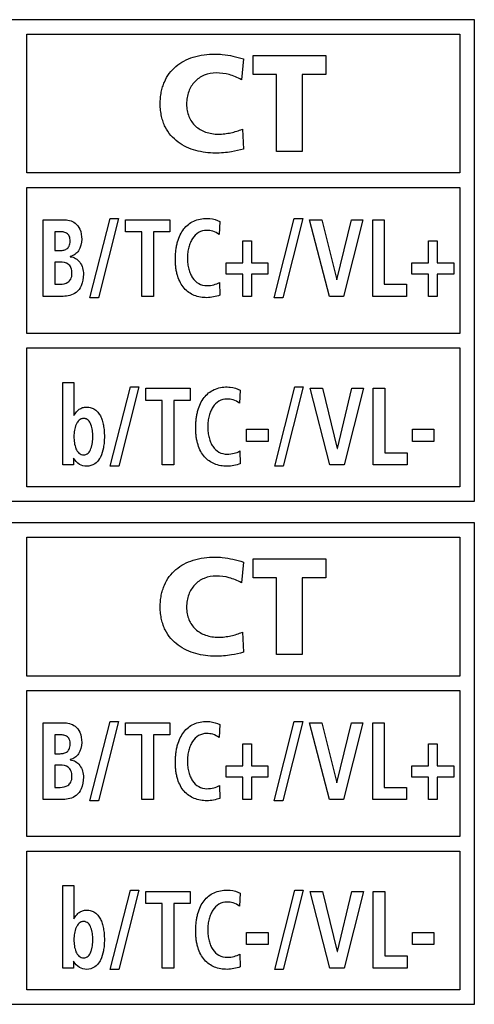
# Model space of a CAD drawing. Extents: x 38 to 249, y 9 to 203.
# Tile 5 of 11: x 71 to 80, y 144 to 163. Entities that reach past the tile are written whole.
import ezdxf

# ---------------------------------------------------------------- set-up
doc = ezdxf.new("R2010")
doc.units = 0
doc.header["$LTSCALE"] = 16.335
doc.layers.get('0').update_dxf_attribs({"linetype": 'CONTINUOUS'})

msp = doc.modelspace()

# ---------------------------------------------------------------- linework, layer by layer
at = {"color": 7, "linetype": 'CONTINUOUS'}
for p, q in [((79.725, 162.678), (60.825, 162.678)), ((79.725, 153.632), (79.725, 162.678)), ((71.31, 159.798), (71.31, 162.408)), ((71.31, 162.408), (79.455, 162.408)), ((79.455, 162.408), (79.455, 159.798)), ((75.383, 161.94), (75.344, 161.551)), ((75.564, 161.646), (75.564, 162.002)), ((75.564, 162.002), (76.93, 162.002)), ((76.93, 162.002), (76.93, 161.646)), ((76.007, 161.646), (75.564, 161.646)), ((76.007, 160.203), (76.007, 161.646)), ((76.487, 161.646), (76.487, 160.203)), ((76.93, 161.646), (76.487, 161.646)), ((75.362, 160.621), (75.385, 160.244)), ((76.487, 160.203), (76.007, 160.203)), ((79.455, 159.798), (71.31, 159.798)), ((71.31, 156.783), (71.31, 159.528)), ((71.31, 159.528), (79.455, 159.528)), ((79.455, 159.528), (79.455, 156.783)), ((71.616, 157.481), (71.616, 158.921)), ((71.616, 158.921), (71.993, 158.921)), ((72.497, 157.456), (72.874, 158.946)), ((73.035, 158.946), (72.658, 157.456)), ((72.874, 158.946), (73.035, 158.946)), ((73.164, 158.694), (73.164, 158.921)), ((73.164, 158.921), (73.998, 158.921)), ((73.998, 158.921), (73.998, 158.694)), ((74.939, 158.887), (74.924, 158.643)), ((75.96, 157.456), (76.337, 158.946)), ((76.498, 158.946), (76.121, 157.456)), ((76.337, 158.946), (76.498, 158.946)), ((76.628, 158.921), (76.86, 158.921)), ((76.999, 157.481), (76.628, 158.921)), ((76.86, 158.921), (77.136, 157.79)), ((77.139, 157.79), (77.413, 158.921)), ((77.628, 158.921), (77.265, 157.481)), ((77.413, 158.921), (77.628, 158.921)), ((77.813, 158.921), (78.03, 158.921)), ((77.813, 157.481), (77.813, 158.921)), ((78.03, 158.921), (78.03, 157.708)), ((71.833, 158.694), (71.833, 158.34)), ((71.916, 158.694), (71.833, 158.694)), ((73.473, 158.694), (73.164, 158.694)), ((73.473, 157.481), (73.473, 158.694)), ((73.689, 158.694), (73.689, 157.481)), ((73.998, 158.694), (73.689, 158.694)), ((75.371, 158.11), (75.371, 158.525)), ((75.371, 158.525), (75.532, 158.525)), ((75.532, 158.525), (75.532, 158.11)), ((78.864, 158.525), (79.024, 158.525)), ((78.864, 158.11), (78.864, 158.525)), ((79.024, 158.525), (79.024, 158.11)), ((71.833, 158.34), (71.921, 158.34)), ((72.126, 158.23), (72.126, 158.226)), ((71.833, 158.125), (71.833, 157.708)), ((71.935, 158.125), (71.833, 158.125)), ((75.059, 157.896), (75.059, 158.11)), ((75.059, 158.11), (75.371, 158.11)), ((75.532, 158.11), (75.844, 158.11)), ((75.844, 158.11), (75.844, 157.896)), ((78.552, 158.11), (78.864, 158.11)), ((78.552, 157.896), (78.552, 158.11)), ((79.024, 158.11), (79.337, 158.11)), ((79.337, 158.11), (79.337, 157.896)), ((75.371, 157.896), (75.059, 157.896)), ((75.371, 157.481), (75.371, 157.896)), ((75.844, 157.896), (75.532, 157.896)), ((75.532, 157.896), (75.532, 157.481)), ((77.136, 157.79), (77.139, 157.79)), ((78.864, 157.896), (78.552, 157.896)), ((78.864, 157.481), (78.864, 157.896)), ((79.337, 157.896), (79.024, 157.896)), ((79.024, 157.896), (79.024, 157.481)), ((71.833, 157.708), (71.935, 157.708)), ((74.932, 157.743), (74.941, 157.502)), ((78.03, 157.708), (78.449, 157.708)), ((78.449, 157.708), (78.449, 157.481)), ((71.993, 157.481), (71.616, 157.481)), ((72.658, 157.456), (72.497, 157.456)), ((73.689, 157.481), (73.473, 157.481)), ((75.532, 157.481), (75.371, 157.481)), ((76.121, 157.456), (75.96, 157.456)), ((77.265, 157.481), (76.999, 157.481)), ((78.449, 157.481), (77.813, 157.481)), ((79.024, 157.481), (78.864, 157.481)), ((79.455, 156.783), (71.31, 156.783)), ((71.31, 153.902), (71.31, 156.512)), ((71.31, 156.512), (79.455, 156.512)), ((79.455, 156.512), (79.455, 153.902)), ((71.985, 155.862), (72.193, 155.862)), ((71.985, 154.314), (71.985, 155.862)), ((72.193, 155.862), (72.193, 155.241)), ((72.879, 154.289), (73.256, 155.779)), ((73.417, 155.779), (73.04, 154.289)), ((73.256, 155.779), (73.417, 155.779)), ((73.546, 155.754), (74.38, 155.754)), ((73.546, 155.527), (73.546, 155.754)), ((74.38, 155.754), (74.38, 155.527)), ((75.971, 154.289), (76.348, 155.779)), ((76.509, 155.779), (76.131, 154.289)), ((76.348, 155.779), (76.509, 155.779)), ((76.639, 155.754), (76.871, 155.754)), ((77.01, 154.314), (76.639, 155.754)), ((76.871, 155.754), (77.147, 154.623)), ((77.15, 154.623), (77.424, 155.754)), ((77.639, 155.754), (77.275, 154.314)), ((77.424, 155.754), (77.639, 155.754)), ((77.824, 155.754), (78.041, 155.754)), ((77.824, 154.314), (77.824, 155.754)), ((78.041, 155.754), (78.041, 154.541)), ((75.321, 155.72), (75.306, 155.476)), ((73.855, 155.527), (73.546, 155.527)), ((73.855, 154.314), (73.855, 155.527)), ((74.38, 155.527), (74.071, 155.527)), ((74.071, 155.527), (74.071, 154.314)), ((72.193, 155.241), (72.196, 155.241)), ((75.438, 154.983), (75.845, 154.983)), ((75.438, 154.755), (75.438, 154.983)), ((75.845, 154.983), (75.845, 154.755)), ((78.56, 154.983), (78.966, 154.983)), ((78.56, 154.755), (78.56, 154.983)), ((78.966, 154.983), (78.966, 154.755)), ((75.845, 154.755), (75.438, 154.755)), ((77.147, 154.623), (77.15, 154.623)), ((78.966, 154.755), (78.56, 154.755)), ((72.189, 154.444), (72.186, 154.444)), ((72.186, 154.444), (72.186, 154.314)), ((75.314, 154.576), (75.323, 154.335)), ((78.041, 154.541), (78.459, 154.541)), ((78.459, 154.541), (78.459, 154.314)), ((72.186, 154.314), (71.985, 154.314)), ((73.04, 154.289), (72.879, 154.289)), ((74.071, 154.314), (73.855, 154.314)), ((76.131, 154.289), (75.971, 154.289)), ((77.275, 154.314), (77.01, 154.314)), ((78.459, 154.314), (77.824, 154.314)), ((79.455, 153.902), (71.31, 153.902)), ((60.825, 153.632), (79.725, 153.632)), ((79.725, 153.228), (60.825, 153.228)), ((79.725, 144.182), (79.725, 153.228)), ((71.31, 152.958), (79.455, 152.958)), ((71.31, 150.348), (71.31, 152.958)), ((79.455, 152.958), (79.455, 150.348)), ((75.383, 152.49), (75.344, 152.101)), ((75.564, 152.552), (76.93, 152.552)), ((75.564, 152.196), (75.564, 152.552)), ((76.93, 152.552), (76.93, 152.196)), ((76.007, 152.196), (75.564, 152.196)), ((76.007, 150.753), (76.007, 152.196)), ((76.93, 152.196), (76.487, 152.196)), ((76.487, 152.196), (76.487, 150.753)), ((75.362, 151.171), (75.385, 150.794)), ((76.487, 150.753), (76.007, 150.753)), ((79.455, 150.348), (71.31, 150.348)), ((71.31, 150.078), (79.455, 150.078)), ((71.31, 147.332), (71.31, 150.078)), ((79.455, 150.078), (79.455, 147.332)), ((71.616, 149.471), (71.993, 149.471)), ((71.616, 148.031), (71.616, 149.471)), ((72.497, 148.006), (72.874, 149.496)), ((73.035, 149.496), (72.658, 148.006)), ((72.874, 149.496), (73.035, 149.496)), ((73.164, 149.471), (73.998, 149.471)), ((73.164, 149.244), (73.164, 149.471)), ((73.998, 149.471), (73.998, 149.244)), ((75.96, 148.006), (76.337, 149.496)), ((76.498, 149.496), (76.121, 148.006)), ((76.337, 149.496), (76.498, 149.496)), ((76.628, 149.471), (76.86, 149.471)), ((76.999, 148.031), (76.628, 149.471)), ((76.86, 149.471), (77.136, 148.34)), ((77.139, 148.34), (77.413, 149.471)), ((77.628, 149.471), (77.265, 148.031)), ((77.413, 149.471), (77.628, 149.471)), ((77.813, 149.471), (78.03, 149.471)), ((77.813, 148.031), (77.813, 149.471)), ((78.03, 149.471), (78.03, 148.258)), ((74.939, 149.436), (74.924, 149.192)), ((71.916, 149.244), (71.833, 149.244)), ((71.833, 149.244), (71.833, 148.889)), ((73.473, 149.244), (73.164, 149.244)), ((73.473, 148.031), (73.473, 149.244)), ((73.998, 149.244), (73.689, 149.244)), ((73.689, 149.244), (73.689, 148.031)), ((75.371, 149.075), (75.532, 149.075)), ((75.371, 148.66), (75.371, 149.075)), ((75.532, 149.075), (75.532, 148.66)), ((78.864, 149.075), (79.024, 149.075)), ((78.864, 148.66), (78.864, 149.075)), ((79.024, 149.075), (79.024, 148.66)), ((71.833, 148.889), (71.921, 148.889)), ((72.126, 148.78), (72.126, 148.776)), ((71.935, 148.674), (71.833, 148.674)), ((71.833, 148.674), (71.833, 148.258)), ((75.059, 148.66), (75.371, 148.66)), ((75.059, 148.446), (75.059, 148.66)), ((75.532, 148.66), (75.844, 148.66)), ((75.844, 148.66), (75.844, 148.446)), ((78.552, 148.66), (78.864, 148.66)), ((78.552, 148.446), (78.552, 148.66)), ((79.024, 148.66), (79.337, 148.66)), ((79.337, 148.66), (79.337, 148.446)), ((75.371, 148.446), (75.059, 148.446)), ((75.371, 148.031), (75.371, 148.446)), ((75.844, 148.446), (75.532, 148.446)), ((75.532, 148.446), (75.532, 148.031)), ((77.136, 148.34), (77.139, 148.34)), ((78.864, 148.446), (78.552, 148.446)), ((78.864, 148.031), (78.864, 148.446)), ((79.337, 148.446), (79.024, 148.446)), ((79.024, 148.446), (79.024, 148.031)), ((71.833, 148.258), (71.935, 148.258)), ((74.932, 148.293), (74.941, 148.051)), ((78.03, 148.258), (78.449, 148.258)), ((78.449, 148.258), (78.449, 148.031)), ((71.993, 148.031), (71.616, 148.031)), ((72.658, 148.006), (72.497, 148.006)), ((73.689, 148.031), (73.473, 148.031)), ((75.532, 148.031), (75.371, 148.031)), ((76.121, 148.006), (75.96, 148.006)), ((77.265, 148.031), (76.999, 148.031)), ((78.449, 148.031), (77.813, 148.031)), ((79.024, 148.031), (78.864, 148.031)), ((79.455, 147.332), (71.31, 147.332)), ((71.31, 147.062), (79.455, 147.062)), ((71.31, 144.452), (71.31, 147.062)), ((79.455, 147.062), (79.455, 144.452)), ((71.985, 146.412), (72.193, 146.412)), ((71.985, 144.864), (71.985, 146.412)), ((72.193, 146.412), (72.193, 145.79)), ((72.879, 144.839), (73.256, 146.329)), ((73.417, 146.329), (73.04, 144.839)), ((73.256, 146.329), (73.417, 146.329)), ((73.546, 146.304), (74.38, 146.304)), ((73.546, 146.077), (73.546, 146.304)), ((74.38, 146.304), (74.38, 146.077)), ((75.971, 144.839), (76.348, 146.329)), ((76.509, 146.329), (76.131, 144.839)), ((76.348, 146.329), (76.509, 146.329)), ((76.639, 146.304), (76.871, 146.304)), ((77.01, 144.864), (76.639, 146.304)), ((76.871, 146.304), (77.147, 145.173)), ((77.15, 145.173), (77.424, 146.304)), ((77.639, 146.304), (77.275, 144.864)), ((77.424, 146.304), (77.639, 146.304)), ((77.824, 146.304), (78.041, 146.304)), ((77.824, 144.864), (77.824, 146.304)), ((78.041, 146.304), (78.041, 145.091)), ((75.321, 146.269), (75.306, 146.025)), ((73.855, 146.077), (73.546, 146.077)), ((73.855, 144.864), (73.855, 146.077)), ((74.38, 146.077), (74.071, 146.077)), ((74.071, 146.077), (74.071, 144.864)), ((72.193, 145.79), (72.196, 145.79)), ((75.438, 145.532), (75.845, 145.532)), ((75.438, 145.305), (75.438, 145.532)), ((75.845, 145.532), (75.845, 145.305)), ((78.56, 145.532), (78.966, 145.532)), ((78.56, 145.305), (78.56, 145.532)), ((78.966, 145.532), (78.966, 145.305)), ((75.845, 145.305), (75.438, 145.305)), ((78.966, 145.305), (78.56, 145.305)), ((75.314, 145.126), (75.323, 144.884)), ((77.147, 145.173), (77.15, 145.173)), ((78.041, 145.091), (78.459, 145.091)), ((78.459, 145.091), (78.459, 144.864)), ((72.186, 144.864), (71.985, 144.864)), ((72.189, 144.993), (72.186, 144.993)), ((72.186, 144.993), (72.186, 144.864)), ((73.04, 144.839), (72.879, 144.839)), ((74.071, 144.864), (73.855, 144.864)), ((76.131, 144.839), (75.971, 144.839)), ((77.275, 144.864), (77.01, 144.864)), ((78.459, 144.864), (77.824, 144.864)), ((79.455, 144.452), (71.31, 144.452)), ((60.825, 144.182), (79.725, 144.182))]:
    msp.add_line(p, q, dxfattribs=at)
for points, knots in [([(74.852, 160.172), (74.73, 160.172), (74.544, 160.195), (74.312, 160.279), (74.151, 160.373), (74.012, 160.501), (73.922, 160.635), (73.87, 160.758), (73.841, 160.862), (73.826, 160.954), (73.819, 161.033), (73.818, 161.093), (73.819, 161.152), (73.824, 161.226), (73.836, 161.314), (73.861, 161.413), (73.904, 161.534), (73.981, 161.67), (74.108, 161.805), (74.262, 161.908), (74.506, 162.008), (74.711, 162.033), (74.849, 162.033)], [0, 0, 0, 0, 0.117066, 0.17621, 0.235047, 0.294192, 0.355451, 0.387839, 0.421965, 0.458331, 0.477523, 0.497468, 0.515911, 0.533803, 0.568076, 0.60061, 0.631734, 0.690997, 0.748596, 0.806844, 0.867518, 1, 1, 1, 1]), ([(74.849, 162.033), (74.895, 162.033), (75.076, 162.023), (75.253, 161.979), (75.383, 161.94)], [0, 0, 0, 0, 0.251475, 1, 1, 1, 1]), ([(74.875, 161.677), (74.797, 161.677), (74.644, 161.652), (74.486, 161.543), (74.398, 161.428), (74.349, 161.327), (74.325, 161.234), (74.315, 161.156), (74.312, 161.094), (74.315, 161.031), (74.326, 160.951), (74.353, 160.858), (74.407, 160.759), (74.504, 160.647), (74.638, 160.571), (74.789, 160.534), (74.881, 160.527), (74.934, 160.528), (74.943, 160.528)], [0, 0, 0, 0, 0.126422, 0.24184, 0.299532, 0.358723, 0.420503, 0.452699, 0.485892, 0.520588, 0.553758, 0.616372, 0.67574, 0.733791, 0.852247, 0.916066, 0.984152, 1, 1, 1, 1]), ([(75.344, 161.551), (75.271, 161.591), (75.12, 161.656), (74.955, 161.677), (74.875, 161.677)], [0, 0, 0, 0, 0.509243, 1, 1, 1, 1]), ([(74.943, 160.528), (74.953, 160.529), (74.983, 160.53), (75.051, 160.536), (75.183, 160.559), (75.293, 160.593), (75.362, 160.621)], [0, 0, 0, 0, 0.068521, 0.205793, 0.478926, 1, 1, 1, 1]), ([(75.385, 160.244), (75.311, 160.226), (75.135, 160.184), (74.955, 160.172), (74.852, 160.172)], [0, 0, 0, 0, 0.428754, 1, 1, 1, 1]), ([(71.993, 158.921), (72.072, 158.921), (72.208, 158.892), (72.327, 158.732), (72.341, 158.617), (72.341, 158.552)], [0, 0, 0, 0, 0.412226, 0.660475, 1, 1, 1, 1]), ([(74.695, 157.456), (74.614, 157.456), (74.492, 157.475), (74.352, 157.552), (74.263, 157.632), (74.193, 157.736), (74.151, 157.838), (74.127, 157.93), (74.113, 158.007), (74.107, 158.075), (74.104, 158.132), (74.103, 158.177), (74.104, 158.222), (74.106, 158.28), (74.113, 158.35), (74.125, 158.429), (74.148, 158.526), (74.188, 158.635), (74.257, 158.747), (74.343, 158.836), (74.484, 158.923), (74.611, 158.946), (74.695, 158.946)], [0, 0, 0, 0, 0.113489, 0.167084, 0.221183, 0.278271, 0.340807, 0.37485, 0.411053, 0.449637, 0.469889, 0.490812, 0.512029, 0.532668, 0.572266, 0.609733, 0.645212, 0.710824, 0.77079, 0.827219, 0.882612, 1, 1, 1, 1]), ([(74.695, 158.946), (74.714, 158.946), (74.798, 158.94), (74.882, 158.917), (74.939, 158.887)], [0, 0, 0, 0, 0.226239, 1, 1, 1, 1]), ([(72.125, 158.515), (72.125, 158.549), (72.118, 158.609), (72.061, 158.673), (71.989, 158.693), (71.941, 158.694), (71.916, 158.694)], [0, 0, 0, 0, 0.315062, 0.543031, 0.765692, 1, 1, 1, 1]), ([(74.691, 158.719), (74.639, 158.719), (74.531, 158.691), (74.435, 158.591), (74.382, 158.491), (74.351, 158.401), (74.336, 158.32), (74.33, 158.251), (74.328, 158.197), (74.33, 158.144), (74.336, 158.075), (74.351, 157.995), (74.381, 157.907), (74.434, 157.808), (74.534, 157.709), (74.642, 157.683), (74.695, 157.683)], [0, 0, 0, 0, 0.110764, 0.223572, 0.285745, 0.352565, 0.424211, 0.461844, 0.500643, 0.539086, 0.576317, 0.647059, 0.712932, 0.774278, 0.886647, 1, 1, 1, 1]), ([(74.924, 158.643), (74.889, 158.67), (74.813, 158.711), (74.729, 158.719), (74.691, 158.719)], [0, 0, 0, 0, 0.535101, 1, 1, 1, 1]), ([(71.921, 158.34), (71.944, 158.34), (71.991, 158.343), (72.06, 158.367), (72.116, 158.427), (72.125, 158.484), (72.125, 158.515)], [0, 0, 0, 0, 0.231045, 0.461987, 0.698415, 1, 1, 1, 1]), ([(72.341, 158.552), (72.341, 158.478), (72.316, 158.366), (72.218, 158.264), (72.157, 158.237), (72.126, 158.23)], [0, 0, 0, 0, 0.535038, 0.768399, 1, 1, 1, 1]), ([(72.126, 158.226), (72.161, 158.222), (72.23, 158.199), (72.343, 158.096), (72.373, 157.976), (72.373, 157.898)], [0, 0, 0, 0, 0.238604, 0.474719, 1, 1, 1, 1]), ([(72.157, 157.908), (72.157, 157.946), (72.15, 158.015), (72.076, 158.115), (71.987, 158.125), (71.935, 158.125)], [0, 0, 0, 0, 0.323734, 0.558662, 1, 1, 1, 1]), ([(71.935, 157.708), (71.986, 157.708), (72.07, 157.72), (72.148, 157.809), (72.157, 157.873), (72.157, 157.908)], [0, 0, 0, 0, 0.454297, 0.693256, 1, 1, 1, 1]), ([(72.373, 157.898), (72.373, 157.824), (72.357, 157.692), (72.224, 157.516), (72.077, 157.481), (71.993, 157.481)], [0, 0, 0, 0, 0.350277, 0.603227, 1, 1, 1, 1]), ([(74.695, 157.683), (74.739, 157.683), (74.821, 157.694), (74.9, 157.721), (74.932, 157.743)], [0, 0, 0, 0, 0.53655, 1, 1, 1, 1]), ([(75.077, 154.289), (74.996, 154.289), (74.874, 154.308), (74.734, 154.385), (74.645, 154.465), (74.575, 154.569), (74.533, 154.671), (74.509, 154.763), (74.495, 154.84), (74.489, 154.908), (74.486, 154.965), (74.485, 155.01), (74.486, 155.055), (74.488, 155.113), (74.495, 155.183), (74.507, 155.262), (74.53, 155.359), (74.57, 155.468), (74.639, 155.58), (74.725, 155.669), (74.866, 155.756), (74.993, 155.779), (75.077, 155.779)], [0, 0, 0, 0, 0.113489, 0.167084, 0.221183, 0.278271, 0.340807, 0.37485, 0.411053, 0.449637, 0.469889, 0.490812, 0.512029, 0.532668, 0.572266, 0.609733, 0.645212, 0.710824, 0.77079, 0.827219, 0.882612, 1, 1, 1, 1]), ([(75.077, 155.779), (75.096, 155.779), (75.18, 155.773), (75.264, 155.75), (75.321, 155.72)], [0, 0, 0, 0, 0.226239, 1, 1, 1, 1]), ([(75.073, 155.552), (75.021, 155.552), (74.913, 155.524), (74.817, 155.424), (74.764, 155.324), (74.733, 155.235), (74.718, 155.153), (74.712, 155.084), (74.71, 155.03), (74.712, 154.977), (74.718, 154.908), (74.733, 154.828), (74.763, 154.74), (74.816, 154.641), (74.916, 154.542), (75.024, 154.516), (75.077, 154.516)], [0, 0, 0, 0, 0.110764, 0.223572, 0.285745, 0.352565, 0.424211, 0.461844, 0.500643, 0.539086, 0.576317, 0.647059, 0.712932, 0.774278, 0.886647, 1, 1, 1, 1]), ([(75.306, 155.476), (75.271, 155.503), (75.195, 155.544), (75.111, 155.552), (75.073, 155.552)], [0, 0, 0, 0, 0.535101, 1, 1, 1, 1]), ([(72.196, 155.241), (72.209, 155.265), (72.238, 155.308), (72.284, 155.353), (72.325, 155.378), (72.359, 155.392), (72.389, 155.398), (72.414, 155.401), (72.442, 155.402), (72.477, 155.4), (72.53, 155.388), (72.591, 155.36), (72.65, 155.305), (72.696, 155.234), (72.729, 155.151), (72.752, 155.057), (72.765, 154.955), (72.769, 154.849), (72.765, 154.742), (72.748, 154.61), (72.718, 154.506), (72.683, 154.442), (72.678, 154.434)], [0, 0, 0, 0, 0.056401, 0.107186, 0.131578, 0.156073, 0.181393, 0.194606, 0.208304, 0.238665, 0.267172, 0.321044, 0.37479, 0.431668, 0.493238, 0.55978, 0.630765, 0.705188, 0.779304, 0.85054, 0.979782, 1, 1, 1, 1]), ([(72.371, 155.187), (72.366, 155.186), (72.353, 155.185), (72.326, 155.177), (72.292, 155.156), (72.26, 155.119), (72.226, 155.056), (72.201, 154.964), (72.194, 154.887), (72.194, 154.848)], [0, 0, 0, 0, 0.038656, 0.094072, 0.20359, 0.319494, 0.445288, 0.720257, 1, 1, 1, 1]), ([(72.376, 154.504), (72.407, 154.504), (72.472, 154.531), (72.512, 154.607), (72.533, 154.675), (72.544, 154.733), (72.549, 154.781), (72.551, 154.82), (72.551, 154.848), (72.551, 154.876), (72.549, 154.914), (72.544, 154.962), (72.533, 155.018), (72.517, 155.07), (72.495, 155.117), (72.465, 155.155), (72.433, 155.177), (72.403, 155.186), (72.385, 155.187), (72.374, 155.187), (72.371, 155.187)], [0, 0, 0, 0, 0.107334, 0.225171, 0.291805, 0.361285, 0.431046, 0.46513, 0.498167, 0.530398, 0.56371, 0.632033, 0.700219, 0.7657, 0.8266, 0.882389, 0.935065, 0.961993, 0.990529, 1, 1, 1, 1]), ([(72.194, 154.848), (72.194, 154.809), (72.2, 154.731), (72.227, 154.623), (72.28, 154.53), (72.346, 154.504), (72.376, 154.504)], [0, 0, 0, 0, 0.276381, 0.547455, 0.783055, 1, 1, 1, 1]), ([(72.434, 154.289), (72.388, 154.289), (72.285, 154.315), (72.215, 154.396), (72.189, 154.444)], [0, 0, 0, 0, 0.455391, 1, 1, 1, 1]), ([(75.077, 154.516), (75.121, 154.516), (75.203, 154.528), (75.282, 154.555), (75.314, 154.576)], [0, 0, 0, 0, 0.53655, 1, 1, 1, 1]), ([(72.678, 154.434), (72.655, 154.395), (72.59, 154.318), (72.488, 154.289), (72.434, 154.289)], [0, 0, 0, 0, 0.449219, 1, 1, 1, 1]), ([(74.852, 150.722), (74.73, 150.722), (74.544, 150.745), (74.312, 150.83), (74.151, 150.923), (74.012, 151.051), (73.922, 151.185), (73.87, 151.308), (73.841, 151.412), (73.826, 151.504), (73.819, 151.583), (73.818, 151.643), (73.819, 151.702), (73.824, 151.776), (73.836, 151.864), (73.861, 151.963), (73.904, 152.084), (73.981, 152.22), (74.108, 152.355), (74.262, 152.458), (74.506, 152.558), (74.711, 152.583), (74.849, 152.583)], [0, 0, 0, 0, 0.117066, 0.17621, 0.235047, 0.294192, 0.355451, 0.387839, 0.421965, 0.458331, 0.477523, 0.497468, 0.515911, 0.533803, 0.568076, 0.60061, 0.631734, 0.690997, 0.748596, 0.806844, 0.867518, 1, 1, 1, 1]), ([(74.849, 152.583), (74.895, 152.583), (75.076, 152.573), (75.253, 152.529), (75.383, 152.49)], [0, 0, 0, 0, 0.251475, 1, 1, 1, 1]), ([(74.875, 152.227), (74.797, 152.227), (74.644, 152.202), (74.486, 152.093), (74.398, 151.978), (74.349, 151.877), (74.325, 151.785), (74.315, 151.706), (74.312, 151.644), (74.315, 151.581), (74.326, 151.501), (74.353, 151.408), (74.407, 151.309), (74.504, 151.198), (74.638, 151.121), (74.789, 151.084), (74.881, 151.077), (74.934, 151.078), (74.943, 151.078)], [0, 0, 0, 0, 0.126422, 0.24184, 0.299532, 0.358723, 0.420503, 0.452699, 0.485892, 0.520588, 0.553758, 0.616372, 0.67574, 0.733791, 0.852247, 0.916066, 0.984152, 1, 1, 1, 1]), ([(75.344, 152.101), (75.271, 152.141), (75.12, 152.206), (74.955, 152.227), (74.875, 152.227)], [0, 0, 0, 0, 0.509243, 1, 1, 1, 1]), ([(74.943, 151.078), (74.953, 151.079), (74.983, 151.08), (75.051, 151.086), (75.183, 151.109), (75.293, 151.143), (75.362, 151.171)], [0, 0, 0, 0, 0.068521, 0.205793, 0.478926, 1, 1, 1, 1]), ([(75.385, 150.794), (75.311, 150.776), (75.135, 150.734), (74.955, 150.722), (74.852, 150.722)], [0, 0, 0, 0, 0.428754, 1, 1, 1, 1]), ([(71.993, 149.471), (72.072, 149.471), (72.208, 149.442), (72.327, 149.282), (72.341, 149.166), (72.341, 149.102)], [0, 0, 0, 0, 0.412126, 0.660517, 1, 1, 1, 1]), ([(74.695, 148.006), (74.614, 148.006), (74.492, 148.025), (74.352, 148.102), (74.263, 148.182), (74.193, 148.286), (74.151, 148.388), (74.127, 148.48), (74.113, 148.557), (74.107, 148.625), (74.104, 148.682), (74.103, 148.726), (74.104, 148.771), (74.106, 148.83), (74.113, 148.899), (74.125, 148.979), (74.148, 149.076), (74.188, 149.185), (74.257, 149.297), (74.343, 149.386), (74.484, 149.473), (74.611, 149.496), (74.695, 149.496)], [0, 0, 0, 0, 0.113488, 0.167077, 0.221162, 0.278222, 0.34071, 0.374722, 0.410886, 0.449425, 0.469653, 0.49055, 0.511793, 0.532457, 0.572099, 0.609604, 0.645115, 0.710774, 0.770769, 0.827213, 0.882612, 1, 1, 1, 1]), ([(74.695, 149.496), (74.714, 149.496), (74.798, 149.49), (74.882, 149.466), (74.939, 149.436)], [0, 0, 0, 0, 0.226084, 1, 1, 1, 1]), ([(74.691, 149.269), (74.639, 149.269), (74.531, 149.241), (74.435, 149.141), (74.382, 149.041), (74.351, 148.952), (74.336, 148.87), (74.33, 148.801), (74.328, 148.747), (74.33, 148.693), (74.336, 148.625), (74.351, 148.545), (74.381, 148.456), (74.434, 148.357), (74.534, 148.259), (74.642, 148.233), (74.695, 148.233)], [0, 0, 0, 0, 0.110755, 0.223554, 0.285722, 0.352536, 0.424176, 0.461807, 0.500602, 0.539115, 0.576397, 0.647191, 0.713066, 0.774382, 0.886671, 1, 1, 1, 1]), ([(74.924, 149.192), (74.888, 149.219), (74.814, 149.26), (74.729, 149.269), (74.691, 149.269)], [0, 0, 0, 0, 0.535281, 1, 1, 1, 1]), ([(72.125, 149.065), (72.125, 149.098), (72.119, 149.158), (72.061, 149.223), (71.989, 149.243), (71.941, 149.244), (71.916, 149.244)], [0, 0, 0, 0, 0.315662, 0.543695, 0.766066, 1, 1, 1, 1]), ([(72.341, 149.102), (72.341, 149.028), (72.316, 148.916), (72.218, 148.814), (72.157, 148.787), (72.126, 148.78)], [0, 0, 0, 0, 0.534519, 0.768087, 1, 1, 1, 1]), ([(71.921, 148.889), (71.944, 148.889), (71.991, 148.893), (72.06, 148.916), (72.116, 148.977), (72.125, 149.034), (72.125, 149.065)], [0, 0, 0, 0, 0.231203, 0.462449, 0.699081, 1, 1, 1, 1]), ([(72.126, 148.776), (72.161, 148.771), (72.23, 148.748), (72.343, 148.645), (72.373, 148.525), (72.373, 148.448)], [0, 0, 0, 0, 0.238604, 0.474719, 1, 1, 1, 1]), ([(72.157, 148.458), (72.157, 148.496), (72.15, 148.564), (72.076, 148.664), (71.987, 148.674), (71.935, 148.674)], [0, 0, 0, 0, 0.323774, 0.558452, 1, 1, 1, 1]), ([(71.935, 148.258), (71.986, 148.258), (72.07, 148.27), (72.148, 148.359), (72.157, 148.423), (72.157, 148.458)], [0, 0, 0, 0, 0.453891, 0.692659, 1, 1, 1, 1]), ([(72.373, 148.448), (72.373, 148.374), (72.357, 148.242), (72.224, 148.065), (72.077, 148.031), (71.993, 148.031)], [0, 0, 0, 0, 0.350322, 0.603147, 1, 1, 1, 1]), ([(74.695, 148.233), (74.739, 148.233), (74.821, 148.245), (74.9, 148.271), (74.932, 148.293)], [0, 0, 0, 0, 0.536979, 1, 1, 1, 1]), ([(75.077, 144.839), (74.996, 144.839), (74.874, 144.858), (74.734, 144.935), (74.645, 145.015), (74.575, 145.119), (74.533, 145.221), (74.509, 145.313), (74.495, 145.39), (74.489, 145.458), (74.486, 145.515), (74.485, 145.559), (74.486, 145.604), (74.488, 145.663), (74.495, 145.732), (74.507, 145.812), (74.53, 145.909), (74.57, 146.018), (74.639, 146.13), (74.725, 146.219), (74.866, 146.306), (74.993, 146.329), (75.077, 146.329)], [0, 0, 0, 0, 0.113488, 0.167077, 0.221162, 0.278222, 0.34071, 0.374722, 0.410886, 0.449425, 0.469653, 0.49055, 0.511793, 0.532457, 0.572099, 0.609604, 0.645115, 0.710774, 0.770769, 0.827213, 0.882612, 1, 1, 1, 1]), ([(75.077, 146.329), (75.096, 146.329), (75.18, 146.323), (75.264, 146.299), (75.321, 146.269)], [0, 0, 0, 0, 0.226084, 1, 1, 1, 1]), ([(72.196, 145.79), (72.209, 145.814), (72.238, 145.858), (72.284, 145.903), (72.325, 145.928), (72.359, 145.942), (72.389, 145.948), (72.414, 145.951), (72.442, 145.952), (72.477, 145.95), (72.53, 145.938), (72.591, 145.91), (72.65, 145.855), (72.696, 145.784), (72.729, 145.7), (72.752, 145.607), (72.765, 145.505), (72.769, 145.398), (72.765, 145.292), (72.748, 145.16), (72.718, 145.056), (72.683, 144.992), (72.678, 144.983)], [0, 0, 0, 0, 0.056439, 0.107308, 0.131732, 0.156245, 0.181568, 0.194778, 0.208472, 0.238825, 0.267325, 0.321198, 0.374963, 0.431862, 0.493438, 0.559952, 0.630857, 0.705134, 0.779349, 0.85062, 0.979802, 1, 1, 1, 1]), ([(75.073, 146.102), (75.021, 146.102), (74.913, 146.074), (74.817, 145.974), (74.764, 145.874), (74.733, 145.785), (74.718, 145.703), (74.712, 145.634), (74.71, 145.58), (74.712, 145.527), (74.718, 145.458), (74.733, 145.378), (74.763, 145.289), (74.816, 145.19), (74.916, 145.092), (75.024, 145.066), (75.077, 145.066)], [0, 0, 0, 0, 0.110755, 0.223554, 0.285722, 0.352536, 0.424176, 0.461807, 0.500602, 0.539115, 0.576397, 0.647191, 0.713066, 0.774382, 0.886671, 1, 1, 1, 1]), ([(75.306, 146.025), (75.27, 146.052), (75.195, 146.093), (75.111, 146.102), (75.073, 146.102)], [0, 0, 0, 0, 0.535281, 1, 1, 1, 1]), ([(72.371, 145.737), (72.366, 145.736), (72.353, 145.735), (72.326, 145.727), (72.292, 145.706), (72.26, 145.669), (72.226, 145.606), (72.201, 145.514), (72.194, 145.437), (72.194, 145.398)], [0, 0, 0, 0, 0.038665, 0.094103, 0.203719, 0.319781, 0.445745, 0.720832, 1, 1, 1, 1]), ([(72.376, 145.054), (72.407, 145.054), (72.472, 145.081), (72.512, 145.157), (72.533, 145.225), (72.544, 145.283), (72.549, 145.331), (72.551, 145.37), (72.551, 145.398), (72.551, 145.426), (72.549, 145.464), (72.544, 145.511), (72.533, 145.567), (72.517, 145.62), (72.495, 145.667), (72.465, 145.705), (72.433, 145.727), (72.403, 145.736), (72.385, 145.737), (72.374, 145.737), (72.371, 145.737)], [0, 0, 0, 0, 0.107295, 0.224987, 0.291576, 0.361068, 0.430926, 0.465099, 0.498257, 0.530367, 0.56359, 0.631814, 0.699986, 0.765512, 0.826484, 0.882343, 0.935058, 0.961992, 0.990529, 1, 1, 1, 1]), ([(72.194, 145.398), (72.194, 145.359), (72.2, 145.281), (72.227, 145.173), (72.28, 145.08), (72.346, 145.054), (72.376, 145.054)], [0, 0, 0, 0, 0.276381, 0.547455, 0.783055, 1, 1, 1, 1]), ([(75.077, 145.066), (75.121, 145.066), (75.203, 145.078), (75.282, 145.104), (75.314, 145.126)], [0, 0, 0, 0, 0.536979, 1, 1, 1, 1]), ([(72.434, 144.839), (72.388, 144.839), (72.285, 144.864), (72.215, 144.945), (72.189, 144.993)], [0, 0, 0, 0, 0.455592, 1, 1, 1, 1]), ([(72.678, 144.983), (72.655, 144.945), (72.59, 144.868), (72.488, 144.839), (72.434, 144.839)], [0, 0, 0, 0, 0.449086, 1, 1, 1, 1])]:
    msp.add_open_spline(points, degree=3, knots=knots, dxfattribs=at)
for points in [[(74.941, 157.502), (74.862, 157.477), (74.779, 157.456), (74.695, 157.456)], [(75.323, 154.335), (75.244, 154.31), (75.161, 154.289), (75.077, 154.289)], [(74.941, 148.051), (74.862, 148.026), (74.779, 148.006), (74.695, 148.006)], [(75.323, 144.884), (75.244, 144.859), (75.161, 144.839), (75.077, 144.839)]]:
    msp.add_open_spline(points, degree=3, dxfattribs=at)

doc.saveas('drawing.dxf')
